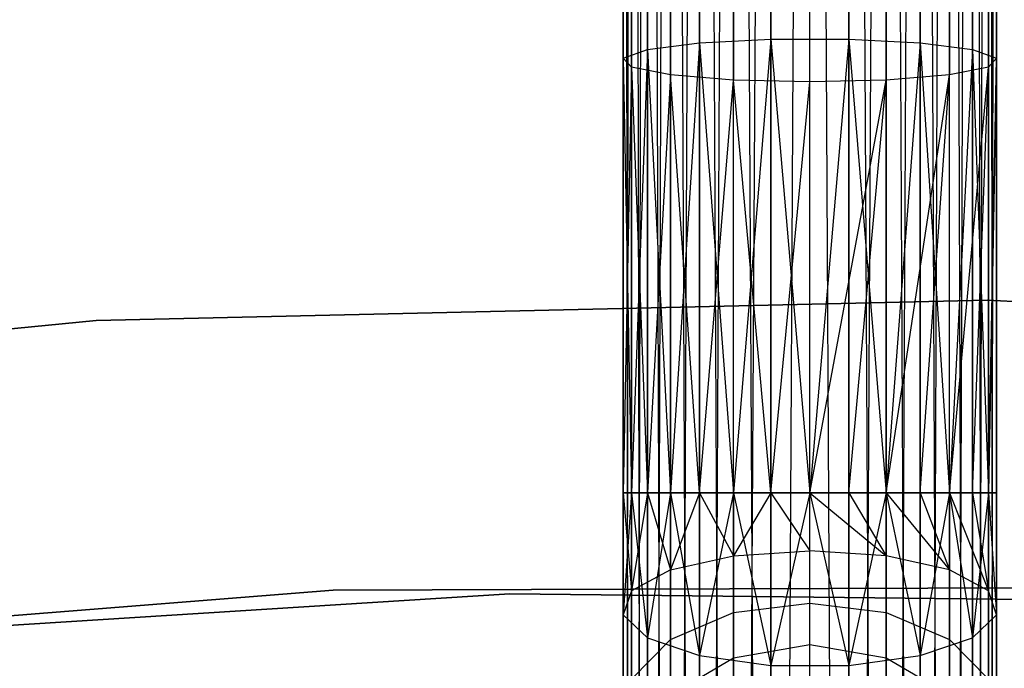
# Model space of a CAD drawing. Extents: x -102 to 102, y -101 to 102.
# Tile 254 of 256: x -4.21 to 1.04, y 61.53 to 64.98. Entities that reach past the tile are written whole.
import ezdxf

# ---------------------------------------------------------------- set-up
doc = ezdxf.new("R2010")
doc.units = 0
doc.header["$LTSCALE"] = 25.4
doc.layers.get('0').update_dxf_attribs({"linetype": 'CONTINUOUS'})

# ---------------------------------------------------------------- blocks, each defined once
blk = doc.blocks.new('NL2500011659_STL')
at = {"color": 0}
for p, q in [((-0.9945, 43.2608, -7.3955), (-0.9945, 80.6418, -7.3955)), ((-0.9945, 43.2608, -7.6045), (-0.9945, 80.6418, -7.3955)), ((-0.9945, 80.6418, -7.3955), (-0.9511, 43.2608, -7.191)), ((-0.9511, 80.6418, -7.809), (-0.9945, 43.2608, -7.6045)), ((-0.9945, 43.2608, -7.6045), (-0.9945, 80.6418, -7.3955)), ((-0.9945, 43.2608, -7.3955), (-0.9945, 80.6418, -7.3955)), ((-0.9945, 80.6418, -7.3955), (-0.9511, 43.2608, -7.191)), ((-0.9511, 80.6418, -7.809), (-0.9945, 43.2608, -7.6045)), ((-0.9511, 43.2608, -7.191), (-0.866, 80.6418, -7)), ((-0.9511, 43.2608, -7.191), (-0.866, 80.6418, -7)), ((-0.866, 43.2608, -8), (-0.9511, 80.6418, -7.809)), ((-0.866, 43.2608, -8), (-0.9511, 80.6418, -7.809)), ((-0.9511, 43.2608, -7.809), (-0.9511, 80.6418, -7.809)), ((-0.9511, 43.2608, -7.809), (-0.9511, 80.6418, -7.809)), ((-0.866, 80.6418, -7), (-0.7431, 43.2608, -6.8309)), ((-0.866, 43.2608, -7), (-0.866, 80.6418, -7)), ((-0.866, 43.2608, -7), (-0.866, 80.6418, -7)), ((-0.866, 80.6418, -7), (-0.7431, 43.2608, -6.8309)), ((-0.7431, 80.6418, -8.1691), (-0.866, 43.2608, -8)), ((-0.7431, 80.6418, -8.1691), (-0.866, 43.2608, -8)), ((-0.7431, 43.2608, -6.8309), (-0.5878, 80.6418, -6.691)), ((-0.7431, 43.2608, -6.8309), (-0.5878, 80.6418, -6.691)), ((-0.5878, 43.2608, -8.309), (-0.7431, 80.6418, -8.1691)), ((-0.5878, 43.2608, -8.309), (-0.7431, 80.6418, -8.1691)), ((-0.7431, 43.2608, -8.1691), (-0.7431, 80.6418, -8.1691)), ((-0.7431, 43.2608, -8.1691), (-0.7431, 80.6418, -8.1691)), ((-0.5878, 80.6418, -6.691), (-0.4067, 43.2608, -6.5865)), ((-0.5878, 43.2608, -6.691), (-0.5878, 80.6418, -6.691)), ((-0.5878, 43.2608, -6.691), (-0.5878, 80.6418, -6.691)), ((-0.5878, 80.6418, -6.691), (-0.4067, 43.2608, -6.5865)), ((-0.4067, 80.6418, -8.4135), (-0.5878, 43.2608, -8.309)), ((-0.4067, 80.6418, -8.4135), (-0.5878, 43.2608, -8.309)), ((-0.4067, 43.2608, -6.5865), (-0.2079, 80.6418, -6.5218)), ((-0.4067, 43.2608, -6.5865), (-0.2079, 80.6418, -6.5218)), ((-0.2079, 43.2608, -8.4782), (-0.4067, 80.6418, -8.4135)), ((-0.2079, 43.2608, -8.4782), (-0.4067, 80.6418, -8.4135)), ((-0.4067, 43.2608, -8.4135), (-0.4067, 80.6418, -8.4135)), ((-0.4067, 43.2608, -8.4135), (-0.4067, 80.6418, -8.4135)), ((-0.2079, 43.2608, -6.5218), (-0.2079, 80.6418, -6.5218)), ((-0.2079, 43.2608, -6.5218), (-0.2079, 80.6418, -6.5218)), ((-0.2079, 43.2608, -8.4782), (0, 80.6418, -8.5)), ((-0.2079, 43.2608, -8.4782), (0, 80.6418, -8.5)), ((0.2079, 43.2608, -8.4782), (0, 80.6418, -8.5)), ((0, 43.2608, -6.5), (0, 80.6418, -6.5)), ((0, 43.2608, -6.5), (0, 80.6418, -6.5)), ((0, 43.2608, -8.5), (0, 80.6418, -8.5)), ((0.2079, 43.2608, -8.4782), (0, 80.6418, -8.5)), ((0, 43.2608, -8.5), (0, 80.6418, -8.5)), ((0.4067, 80.6418, -8.4135), (0.2079, 43.2608, -8.4782)), ((0.4067, 80.6418, -8.4135), (0.2079, 43.2608, -8.4782)), ((0.2079, 80.6418, -6.5218), (0.4067, 43.2608, -6.5865)), ((0.2079, 43.2608, -6.5218), (0.2079, 80.6418, -6.5218)), ((0.2079, 43.2608, -6.5218), (0.2079, 80.6418, -6.5218)), ((0.2079, 80.6418, -6.5218), (0.4067, 43.2608, -6.5865)), ((0.5878, 43.2608, -8.309), (0.4067, 80.6418, -8.4135)), ((0.5878, 43.2608, -8.309), (0.4067, 80.6418, -8.4135)), ((0.4067, 43.2608, -8.4135), (0.4067, 80.6418, -8.4135)), ((0.4067, 43.2608, -8.4135), (0.4067, 80.6418, -8.4135)), ((0.4067, 43.2608, -6.5865), (0.5878, 80.6418, -6.691)), ((0.4067, 43.2608, -6.5865), (0.5878, 80.6418, -6.691)), ((0.7431, 80.6418, -8.1691), (0.5878, 43.2608, -8.309)), ((0.7431, 80.6418, -8.1691), (0.5878, 43.2608, -8.309)), ((0.5878, 80.6418, -6.691), (0.7431, 43.2608, -6.8309)), ((0.5878, 43.2608, -6.691), (0.5878, 80.6418, -6.691)), ((0.5878, 43.2608, -6.691), (0.5878, 80.6418, -6.691)), ((0.5878, 80.6418, -6.691), (0.7431, 43.2608, -6.8309)), ((0.866, 43.2608, -8), (0.7431, 80.6418, -8.1691)), ((0.866, 43.2608, -8), (0.7431, 80.6418, -8.1691)), ((0.7431, 43.2608, -8.1691), (0.7431, 80.6418, -8.1691)), ((0.7431, 43.2608, -8.1691), (0.7431, 80.6418, -8.1691)), ((0.7431, 43.2608, -6.8309), (0.866, 80.6418, -7)), ((0.7431, 43.2608, -6.8309), (0.866, 80.6418, -7)), ((0.9511, 80.6418, -7.809), (0.866, 43.2608, -8)), ((0.9511, 80.6418, -7.809), (0.866, 43.2608, -8)), ((0.866, 80.6418, -7), (0.9511, 43.2608, -7.191)), ((0.866, 43.2608, -7), (0.866, 80.6418, -7)), ((0.866, 43.2608, -7), (0.866, 80.6418, -7)), ((0.866, 80.6418, -7), (0.9511, 43.2608, -7.191)), ((0.9945, 43.2608, -7.6045), (0.9511, 80.6418, -7.809)), ((0.9945, 43.2608, -7.6045), (0.9511, 80.6418, -7.809)), ((0.9511, 43.2608, -7.809), (0.9511, 80.6418, -7.809)), ((0.9511, 43.2608, -7.809), (0.9511, 80.6418, -7.809)), ((0.9511, 43.2608, -7.191), (0.9945, 80.6418, -7.3955)), ((0.9511, 43.2608, -7.191), (0.9945, 80.6418, -7.3955)), ((0.9945, 80.6418, -7.3955), (0.9945, 43.2608, -7.6045)), ((0.9945, 43.2608, -7.3955), (0.9945, 80.6418, -7.3955)), ((0.9945, 80.6418, -7.3955), (0.9945, 43.2608, -7.6045)), ((0.9945, 43.2608, -7.3955), (0.9945, 80.6418, -7.3955)), ((-0.2079, 67.2622, -307.9213), (-0.2079, 64.8776, -308.3385)), ((-0.2079, 67.2622, -307.9213), (-0.2079, 64.8776, -308.3385)), ((0.2079, 67.2622, -307.9213), (0.2079, 64.8776, -308.3385)), ((0.2079, 67.2622, -307.9213), (0.2079, 64.8776, -308.3385)), ((-0.5878, 67.2234, -307.7567), (-0.5878, 64.8581, -308.1705)), ((-0.5878, 67.2234, -307.7567), (-0.5878, 64.8581, -308.1705)), ((0.5878, 67.2234, -307.7567), (0.5878, 64.8581, -308.1705)), ((0.5878, 67.2234, -307.7567), (0.5878, 64.8581, -308.1705)), ((-0.866, 67.1527, -307.4558), (-0.866, 64.8225, -307.8635)), ((-0.866, 67.1527, -307.4558), (-0.866, 64.8225, -307.8635)), ((0.866, 67.1527, -307.4558), (0.866, 64.8225, -307.8635)), ((0.866, 67.1527, -307.4558), (0.866, 64.8225, -307.8635)), ((-0.9945, 67.0622, -307.0709), (-0.9945, 64.7769, -307.4707)), ((-0.9945, 67.0622, -307.0709), (-0.9945, 64.7769, -307.4707)), ((0.9945, 67.0622, -307.0709), (0.9945, 64.7769, -307.4707)), ((0.9945, 67.0622, -307.0709), (0.9945, 64.7769, -307.4707)), ((-0.9511, 66.9676, -306.6683), (-0.9511, 64.7293, -307.0599)), ((-0.9511, 66.9676, -306.6683), (-0.9511, 64.7293, -307.0599)), ((0.9511, 66.9676, -306.6683), (0.9511, 64.7293, -307.0599)), ((0.9511, 66.9676, -306.6683), (0.9511, 64.7293, -307.0599)), ((-0.7431, 66.8851, -306.3177), (-0.7431, 64.6878, -306.7021)), ((-0.7431, 66.8851, -306.3177), (-0.7431, 64.6878, -306.7021)), ((0.7431, 66.8851, -306.3177), (0.7431, 64.6878, -306.7021)), ((0.7431, 66.8851, -306.3177), (0.7431, 64.6878, -306.7021)), ((-0.4067, 66.8292, -306.0798), (-0.4067, 64.6596, -306.4594)), ((-0.4067, 66.8292, -306.0798), (-0.4067, 64.6596, -306.4594)), ((0, 64.6497, -306.3735), (0, 66.8094, -305.9957)), ((0, 64.6497, -306.3735), (0, 66.8094, -305.9957)), ((0.4067, 66.8292, -306.0798), (0.4067, 64.6596, -306.4594)), ((0.4067, 66.8292, -306.0798), (0.4067, 64.6596, -306.4594)), ((-0.866, 64.8225, -307.8635), (-0.5878, 64.8581, -308.1705)), ((-0.866, 64.8225, -307.8635), (-0.5878, 64.8581, -308.1705)), ((-0.5878, 64.8581, -308.1705), (-0.7431, 62.4608, -308.1691)), ((-0.5878, 64.8581, -308.1705), (-0.7431, 62.4608, -308.1691)), ((-0.5878, 64.8581, -308.1705), (-0.2079, 64.8776, -308.3385)), ((-0.5878, 64.8581, -308.1705), (-0.2079, 64.8776, -308.3385)), ((-0.5878, 64.8581, -308.1705), (-0.5878, 62.4608, -308.309)), ((-0.5878, 64.8581, -308.1705), (-0.5878, 62.4608, -308.309)), ((-0.5878, 64.8581, -308.1705), (-0.4067, 62.4608, -308.4135)), ((-0.5878, 64.8581, -308.1705), (-0.4067, 62.4608, -308.4135)), ((-0.2079, 64.8776, -308.3385), (-0.4067, 62.4608, -308.4135)), ((-0.2079, 64.8776, -308.3385), (-0.4067, 62.4608, -308.4135)), ((-0.2079, 64.8776, -308.3385), (-0.2079, 62.4608, -308.4781)), ((-0.2079, 64.8776, -308.3385), (-0.2079, 62.4608, -308.4781)), ((-0.2079, 64.8776, -308.3385), (0, 62.4608, -308.5)), ((-0.2079, 64.8776, -308.3385), (0, 62.4608, -308.5)), ((-0.2079, 64.8776, -308.3385), (0.2079, 64.8776, -308.3385)), ((-0.2079, 64.8776, -308.3385), (0.2079, 64.8776, -308.3385)), ((0.2079, 64.8776, -308.3385), (0, 62.4608, -308.5)), ((0.2079, 64.8776, -308.3385), (0, 62.4608, -308.5)), ((0.2079, 64.8776, -308.3385), (0.2079, 62.4608, -308.4781)), ((0.2079, 64.8776, -308.3385), (0.2079, 62.4608, -308.4781)), ((0.2079, 64.8776, -308.3385), (0.4067, 62.4608, -308.4135)), ((0.2079, 64.8776, -308.3385), (0.4067, 62.4608, -308.4135)), ((0.2079, 64.8776, -308.3385), (0.5878, 64.8581, -308.1705)), ((0.2079, 64.8776, -308.3385), (0.5878, 64.8581, -308.1705)), ((0.5878, 64.8581, -308.1705), (0.4067, 62.4608, -308.4135)), ((0.5878, 64.8581, -308.1705), (0.4067, 62.4608, -308.4135)), ((0.5878, 64.8581, -308.1705), (0.5878, 62.4608, -308.309)), ((0.5878, 64.8581, -308.1705), (0.5878, 62.4608, -308.309)), ((0.5878, 64.8581, -308.1705), (0.7431, 62.4608, -308.1691)), ((0.5878, 64.8581, -308.1705), (0.7431, 62.4608, -308.1691)), ((0.5878, 64.8581, -308.1705), (0.866, 64.8225, -307.8635)), ((0.5878, 64.8581, -308.1705), (0.866, 64.8225, -307.8635)), ((-0.9945, 64.7769, -307.4707), (-0.866, 64.8225, -307.8635)), ((-0.9945, 64.7769, -307.4707), (-0.866, 64.8225, -307.8635)), ((-0.866, 64.8225, -307.8635), (-0.9511, 62.4608, -307.809)), ((-0.866, 64.8225, -307.8635), (-0.9511, 62.4608, -307.809)), ((-0.866, 64.8225, -307.8635), (-0.866, 62.4608, -308)), ((-0.866, 64.8225, -307.8635), (-0.866, 62.4608, -308)), ((-0.866, 64.8225, -307.8635), (-0.7431, 62.4608, -308.1691)), ((-0.866, 64.8225, -307.8635), (-0.7431, 62.4608, -308.1691)), ((0.866, 64.8225, -307.8635), (0.7431, 62.4608, -308.1691)), ((0.866, 64.8225, -307.8635), (0.7431, 62.4608, -308.1691)), ((0.866, 64.8225, -307.8635), (0.866, 62.4608, -308)), ((0.866, 64.8225, -307.8635), (0.866, 62.4608, -308)), ((0.866, 64.8225, -307.8635), (0.9511, 62.4608, -307.809)), ((0.866, 64.8225, -307.8635), (0.9511, 62.4608, -307.809)), ((0.866, 64.8225, -307.8635), (0.9945, 64.7769, -307.4707)), ((0.866, 64.8225, -307.8635), (0.9945, 64.7769, -307.4707)), ((-0.9511, 64.7293, -307.0599), (-0.9945, 64.7769, -307.4707)), ((-0.9945, 64.7769, -307.4707), (-0.9945, 62.4608, -307.3955)), ((-0.9945, 64.7769, -307.4707), (-0.9945, 62.4608, -307.6045)), ((-0.9945, 64.7769, -307.4707), (-0.9945, 62.4608, -307.3955)), ((-0.9945, 64.7769, -307.4707), (-0.9945, 62.4608, -307.6045)), ((-0.9945, 64.7769, -307.4707), (-0.9511, 62.4608, -307.809)), ((-0.9945, 64.7769, -307.4707), (-0.9511, 62.4608, -307.809)), ((-0.9511, 64.7293, -307.0599), (-0.9945, 64.7769, -307.4707)), ((0.9945, 64.7769, -307.4707), (0.9511, 62.4608, -307.809)), ((0.9945, 64.7769, -307.4707), (0.9511, 62.4608, -307.809)), ((0.9511, 62.4608, -307.191), (0.9945, 64.7769, -307.4707)), ((0.9945, 64.7769, -307.4707), (0.9511, 64.7293, -307.0599)), ((0.9511, 62.4608, -307.191), (0.9945, 64.7769, -307.4707)), ((0.9945, 64.7769, -307.4707), (0.9511, 64.7293, -307.0599)), ((0.9945, 64.7769, -307.4707), (0.9945, 62.4608, -307.6045)), ((0.9945, 62.4608, -307.3955), (0.9945, 64.7769, -307.4707)), ((0.9945, 62.4608, -307.3955), (0.9945, 64.7769, -307.4707)), ((0.9945, 64.7769, -307.4707), (0.9945, 62.4608, -307.6045)), ((-0.9511, 64.7293, -307.0599), (-0.9945, 62.4608, -307.3955)), ((-0.9511, 64.7293, -307.0599), (-0.9945, 62.4608, -307.3955)), ((-0.7431, 64.6878, -306.7021), (-0.9511, 64.7293, -307.0599)), ((-0.9511, 64.7293, -307.0599), (-0.866, 62.4608, -307)), ((-0.9511, 64.7293, -307.0599), (-0.866, 62.4608, -307)), ((-0.9511, 64.7293, -307.0599), (-0.9511, 62.4608, -307.191)), ((-0.9511, 64.7293, -307.0599), (-0.9511, 62.4608, -307.191)), ((-0.7431, 64.6878, -306.7021), (-0.9511, 64.7293, -307.0599)), ((-0.7431, 64.6878, -306.7021), (-0.866, 62.4608, -307)), ((-0.7431, 64.6878, -306.7021), (-0.866, 62.4608, -307)), ((-0.7431, 64.6878, -306.7021), (-0.7431, 62.4608, -306.8309)), ((-0.5878, 62.4608, -306.691), (-0.7431, 64.6878, -306.7021)), ((-0.5878, 62.4608, -306.691), (-0.7431, 64.6878, -306.7021)), ((-0.4067, 64.6596, -306.4594), (-0.7431, 64.6878, -306.7021)), ((-0.7431, 64.6878, -306.7021), (-0.7431, 62.4608, -306.8309)), ((-0.4067, 64.6596, -306.4594), (-0.7431, 64.6878, -306.7021)), ((0.7431, 64.6878, -306.7021), (0.4067, 64.6596, -306.4594)), ((0.4067, 62.4608, -306.5865), (0.7431, 64.6878, -306.7021)), ((0.4067, 62.4608, -306.5865), (0.7431, 64.6878, -306.7021)), ((0.7431, 64.6878, -306.7021), (0.4067, 64.6596, -306.4594)), ((0.5878, 62.4608, -306.691), (0.7431, 64.6878, -306.7021)), ((0.5878, 62.4608, -306.691), (0.7431, 64.6878, -306.7021)), ((0.7431, 62.4608, -306.8309), (0.9511, 64.7293, -307.0599)), ((0.9511, 64.7293, -307.0599), (0.7431, 64.6878, -306.7021)), ((0.7431, 62.4608, -306.8309), (0.9511, 64.7293, -307.0599)), ((0.9511, 64.7293, -307.0599), (0.7431, 64.6878, -306.7021)), ((0.7431, 62.4608, -306.8309), (0.7431, 64.6878, -306.7021)), ((0.7431, 62.4608, -306.8309), (0.7431, 64.6878, -306.7021)), ((0.866, 62.4608, -307), (0.9511, 64.7293, -307.0599)), ((0.866, 62.4608, -307), (0.9511, 64.7293, -307.0599)), ((0.9511, 64.7293, -307.0599), (0.9511, 62.4608, -307.191)), ((0.9511, 64.7293, -307.0599), (0.9511, 62.4608, -307.191)), ((-0.5878, 62.4608, -306.691), (-0.4067, 64.6596, -306.4594)), ((-0.5878, 62.4608, -306.691), (-0.4067, 64.6596, -306.4594)), ((-0.4067, 62.4608, -306.5865), (-0.4067, 64.6596, -306.4594)), ((-0.4067, 62.4608, -306.5865), (-0.4067, 64.6596, -306.4594)), ((-0.2079, 62.4608, -306.5219), (-0.4067, 64.6596, -306.4594)), ((-0.2079, 62.4608, -306.5219), (-0.4067, 64.6596, -306.4594)), ((0, 64.6497, -306.3735), (-0.4067, 64.6596, -306.4594)), ((0, 64.6497, -306.3735), (-0.4067, 64.6596, -306.4594)), ((-0.2079, 62.4608, -306.5219), (0, 64.6497, -306.3735)), ((-0.2079, 62.4608, -306.5219), (0, 64.6497, -306.3735)), ((0, 62.4608, -306.5), (0.4067, 64.6596, -306.4594)), ((0.4067, 64.6596, -306.4594), (0, 64.6497, -306.3735)), ((0, 62.4608, -306.5), (0.4067, 64.6596, -306.4594)), ((0.4067, 64.6596, -306.4594), (0, 64.6497, -306.3735)), ((0, 62.4608, -306.5), (0, 64.6497, -306.3735)), ((0, 62.4608, -306.5), (0, 64.6497, -306.3735)), ((0.2079, 62.4608, -306.5219), (0.4067, 64.6596, -306.4594)), ((0.2079, 62.4608, -306.5219), (0.4067, 64.6596, -306.4594)), ((0.4067, 64.6596, -306.4594), (0.4067, 62.4608, -306.5865)), ((0.4067, 64.6596, -306.4594), (0.4067, 62.4608, -306.5865)), ((0.945, 63.4871, -308.5), (-3.8025, 63.379, -308.5)), ((-3.8025, 63.379, -318), (0.945, 63.4871, -318)), ((0.945, 63.4871, -308.5), (-3.8025, 63.379, -308.5)), ((-3.8025, 63.379, -318), (0.945, 63.4871, -318)), ((5.6872, 63.2401, -308.5), (0.945, 63.4871, -308.5)), ((0.945, 63.4871, -318), (5.6872, 63.2401, -318)), ((0.945, 63.4871, -308.5), (0.945, 63.4871, -318)), ((5.6872, 63.2401, -308.5), (0.945, 63.4871, -308.5)), ((0.945, 63.4871, -318), (5.6872, 63.2401, -318)), ((0.945, 63.4871, -308.5), (0.945, 63.4871, -318)), ((-3.8025, 63.379, -308.5), (-8.5286, 62.9165, -308.5)), ((-8.5286, 62.9165, -318), (-3.8025, 63.379, -318)), ((-3.8025, 63.379, -308.5), (-8.5286, 62.9165, -308.5)), ((-8.5286, 62.9165, -318), (-3.8025, 63.379, -318)), ((-3.8025, 63.379, -308.5), (-3.8025, 63.379, -318)), ((-3.8025, 63.379, -308.5), (-3.8025, 63.379, -318)), ((-0.9945, 62.4608, -307.3955), (-0.9511, 62.4608, -307.191)), ((-0.9945, 62.4608, -307.6045), (-0.9945, 61.8105, -307.4985)), ((-0.9945, 62.4608, -307.3955), (-0.9945, 61.8105, -307.4985)), ((-0.9511, 62.4608, -307.809), (-0.9945, 62.4608, -307.6045)), ((-0.9511, 62.4608, -307.191), (-0.9945, 61.8105, -307.4985)), ((-0.9945, 62.4608, -307.3955), (-0.9511, 62.4608, -307.191)), ((-0.9945, 62.4608, -307.3955), (-0.9945, 61.8105, -307.4985)), ((-0.9511, 62.4608, -307.191), (-0.9945, 61.8105, -307.4985)), ((-0.9945, 62.4608, -307.6045), (-0.9945, 61.8105, -307.4985)), ((-0.9945, 62.4608, -307.6045), (-0.9511, 61.9383, -307.8918)), ((-0.9511, 62.4608, -307.809), (-0.9945, 62.4608, -307.6045)), ((-0.9945, 62.4608, -307.6045), (-0.9511, 61.9383, -307.8918)), ((-0.9511, 62.4608, -307.191), (-0.866, 62.4608, -307)), ((-0.866, 62.4608, -308), (-0.9511, 62.4608, -307.809)), ((-0.9511, 62.4608, -307.191), (-0.866, 62.4608, -307)), ((-0.9511, 62.4608, -307.191), (-0.866, 61.6883, -307.1223)), ((-0.9511, 62.4608, -307.191), (-0.866, 61.6883, -307.1223)), ((-0.9511, 62.4608, -307.809), (-0.9511, 61.9383, -307.8918)), ((-0.9511, 62.4608, -307.809), (-0.9511, 61.9383, -307.8918)), ((-0.866, 62.4608, -308), (-0.9511, 62.4608, -307.809)), ((-0.866, 62.4608, -308), (-0.9511, 61.9383, -307.8918)), ((-0.866, 62.4608, -308), (-0.9511, 61.9383, -307.8918)), ((-0.866, 62.4608, -307), (-0.7431, 62.4608, -306.8309)), ((-0.7431, 62.4608, -308.1691), (-0.866, 62.4608, -308)), ((-0.7431, 62.4608, -306.8309), (-0.866, 61.6883, -307.1223)), ((-0.866, 62.4608, -307), (-0.7431, 62.4608, -306.8309)), ((-0.866, 62.4608, -307), (-0.866, 61.6883, -307.1223)), ((-0.7431, 62.4608, -306.8309), (-0.866, 61.6883, -307.1223)), ((-0.866, 62.4608, -307), (-0.866, 61.6883, -307.1223)), ((-0.866, 62.4608, -308), (-0.7431, 62.0495, -308.2343)), ((-0.7431, 62.4608, -308.1691), (-0.866, 62.4608, -308)), ((-0.866, 62.4608, -308), (-0.7431, 62.0495, -308.2343)), ((-0.7431, 62.4608, -306.8309), (-0.5878, 62.4608, -306.691)), ((-0.5878, 62.4608, -308.309), (-0.7431, 62.4608, -308.1691)), ((-0.7431, 62.4608, -306.8309), (-0.5878, 62.4608, -306.691)), ((-0.7431, 62.4608, -306.8309), (-0.5878, 61.5928, -306.8285)), ((-0.7431, 62.4608, -306.8309), (-0.5878, 61.5928, -306.8285)), ((-0.7431, 62.4608, -308.1691), (-0.7431, 62.0495, -308.2343)), ((-0.7431, 62.4608, -308.1691), (-0.7431, 62.0495, -308.2343)), ((-0.5878, 62.4608, -308.309), (-0.7431, 62.4608, -308.1691)), ((-0.5878, 62.4608, -308.309), (-0.7431, 62.0495, -308.2343)), ((-0.5878, 62.4608, -308.309), (-0.7431, 62.0495, -308.2343)), ((-0.4067, 62.4608, -308.4135), (-0.5878, 62.4608, -308.309)), ((-0.5878, 62.4608, -306.691), (-0.4067, 62.4608, -306.5865)), ((-0.4067, 62.4608, -306.5865), (-0.5878, 61.5928, -306.8285)), ((-0.5878, 62.4608, -306.691), (-0.4067, 62.4608, -306.5865)), ((-0.5878, 62.4608, -306.691), (-0.5878, 61.5928, -306.8285)), ((-0.4067, 62.4608, -306.5865), (-0.5878, 61.5928, -306.8285)), ((-0.5878, 62.4608, -306.691), (-0.5878, 61.5928, -306.8285)), ((-0.5878, 62.4608, -308.309), (-0.4067, 62.1251, -308.4667)), ((-0.5878, 62.4608, -308.309), (-0.4067, 62.1251, -308.4667)), ((-0.4067, 62.4608, -308.4135), (-0.5878, 62.4608, -308.309)), ((-0.2079, 62.4608, -308.4781), (-0.4067, 62.4608, -308.4135)), ((-0.4067, 62.4608, -306.5865), (-0.2079, 62.4608, -306.5219)), ((-0.4067, 62.4608, -306.5865), (-0.2079, 62.4608, -306.5219)), ((-0.4067, 62.4608, -306.5865), (-0.2079, 61.5405, -306.6676)), ((-0.4067, 62.4608, -306.5865), (-0.2079, 61.5405, -306.6676)), ((-0.4067, 62.4608, -308.4135), (-0.4067, 62.1251, -308.4667)), ((-0.4067, 62.4608, -308.4135), (-0.4067, 62.1251, -308.4667)), ((-0.2079, 62.4608, -308.4781), (-0.4067, 62.4608, -308.4135)), ((-0.2079, 62.4608, -308.4781), (-0.4067, 62.1251, -308.4667)), ((-0.2079, 62.4608, -308.4781), (-0.4067, 62.1251, -308.4667)), ((0, 62.4608, -308.5), (-0.2079, 62.4608, -308.4781)), ((-0.2079, 62.4608, -306.5219), (0, 62.4608, -306.5)), ((0, 62.4608, -306.5), (-0.2079, 61.5405, -306.6676)), ((-0.2079, 62.4608, -306.5219), (0, 62.4608, -306.5)), ((-0.2079, 62.4608, -306.5219), (-0.2079, 61.5405, -306.6676)), ((0, 62.4608, -306.5), (-0.2079, 61.5405, -306.6676)), ((-0.2079, 62.4608, -306.5219), (-0.2079, 61.5405, -306.6676)), ((-0.2079, 62.4608, -308.4781), (0, 62.1518, -308.549)), ((-0.2079, 62.4608, -308.4781), (0, 62.1518, -308.549)), ((0, 62.4608, -308.5), (-0.2079, 62.4608, -308.4781)), ((0.2079, 62.4608, -308.4781), (0, 62.4608, -308.5)), ((0, 62.4608, -306.5), (0.2079, 62.4608, -306.5219)), ((0, 62.1518, -308.549), (0, 62.4608, -308.5)), ((0, 62.4608, -308.5), (0.4067, 62.1251, -308.4667)), ((0.2079, 62.4608, -308.4781), (0, 62.4608, -308.5)), ((0, 62.4608, -308.5), (0.4067, 62.1251, -308.4667)), ((0, 62.4608, -306.5), (0.2079, 62.4608, -306.5219)), ((0, 62.4608, -306.5), (0.2079, 61.5405, -306.6676)), ((0, 62.4608, -306.5), (0.2079, 61.5405, -306.6676)), ((0, 62.1518, -308.549), (0, 62.4608, -308.5)), ((0.4067, 62.4608, -308.4135), (0.2079, 62.4608, -308.4781)), ((0.2079, 62.4608, -306.5219), (0.4067, 62.4608, -306.5865)), ((0.2079, 62.4608, -308.4781), (0.4067, 62.1251, -308.4667)), ((0.2079, 62.4608, -308.4781), (0.4067, 62.1251, -308.4667)), ((0.4067, 62.4608, -308.4135), (0.2079, 62.4608, -308.4781)), ((0.4067, 62.4608, -306.5865), (0.2079, 61.5405, -306.6676)), ((0.2079, 62.4608, -306.5219), (0.4067, 62.4608, -306.5865)), ((0.2079, 62.4608, -306.5219), (0.2079, 61.5405, -306.6676)), ((0.4067, 62.4608, -306.5865), (0.2079, 61.5405, -306.6676)), ((0.2079, 62.4608, -306.5219), (0.2079, 61.5405, -306.6676)), ((0.5878, 62.4608, -308.309), (0.4067, 62.4608, -308.4135)), ((0.4067, 62.4608, -306.5865), (0.5878, 62.4608, -306.691)), ((0.4067, 62.4608, -308.4135), (0.4067, 62.1251, -308.4667)), ((0.4067, 62.4608, -308.4135), (0.4067, 62.1251, -308.4667)), ((0.4067, 62.4608, -308.4135), (0.7431, 62.0495, -308.2343)), ((0.5878, 62.4608, -308.309), (0.4067, 62.4608, -308.4135)), ((0.4067, 62.4608, -308.4135), (0.7431, 62.0495, -308.2343)), ((0.4067, 62.4608, -306.5865), (0.5878, 62.4608, -306.691)), ((0.4067, 62.4608, -306.5865), (0.5878, 61.5928, -306.8285)), ((0.4067, 62.4608, -306.5865), (0.5878, 61.5928, -306.8285)), ((0.7431, 62.4608, -308.1691), (0.5878, 62.4608, -308.309)), ((0.5878, 62.4608, -306.691), (0.7431, 62.4608, -306.8309)), ((0.5878, 62.4608, -308.309), (0.7431, 62.0495, -308.2343)), ((0.5878, 62.4608, -308.309), (0.7431, 62.0495, -308.2343)), ((0.7431, 62.4608, -308.1691), (0.5878, 62.4608, -308.309)), ((0.7431, 62.4608, -306.8309), (0.5878, 61.5928, -306.8285)), ((0.5878, 62.4608, -306.691), (0.7431, 62.4608, -306.8309)), ((0.5878, 62.4608, -306.691), (0.5878, 61.5928, -306.8285)), ((0.7431, 62.4608, -306.8309), (0.5878, 61.5928, -306.8285)), ((0.5878, 62.4608, -306.691), (0.5878, 61.5928, -306.8285)), ((0.866, 62.4608, -308), (0.7431, 62.4608, -308.1691)), ((0.7431, 62.4608, -306.8309), (0.866, 62.4608, -307)), ((0.7431, 62.4608, -308.1691), (0.7431, 62.0495, -308.2343)), ((0.7431, 62.4608, -308.1691), (0.7431, 62.0495, -308.2343)), ((0.7431, 62.4608, -308.1691), (0.9511, 61.9383, -307.8918)), ((0.866, 62.4608, -308), (0.7431, 62.4608, -308.1691)), ((0.7431, 62.4608, -308.1691), (0.9511, 61.9383, -307.8918)), ((0.7431, 62.4608, -306.8309), (0.866, 62.4608, -307)), ((0.7431, 62.4608, -306.8309), (0.866, 61.6883, -307.1223)), ((0.7431, 62.4608, -306.8309), (0.866, 61.6883, -307.1223)), ((0.9511, 62.4608, -307.809), (0.866, 62.4608, -308)), ((0.866, 62.4608, -307), (0.9511, 62.4608, -307.191)), ((0.866, 62.4608, -308), (0.9511, 61.9383, -307.8918)), ((0.866, 62.4608, -308), (0.9511, 61.9383, -307.8918)), ((0.9511, 62.4608, -307.809), (0.866, 62.4608, -308)), ((0.9511, 62.4608, -307.191), (0.866, 61.6883, -307.1223)), ((0.866, 62.4608, -307), (0.9511, 62.4608, -307.191)), ((0.866, 62.4608, -307), (0.866, 61.6883, -307.1223)), ((0.9511, 62.4608, -307.191), (0.866, 61.6883, -307.1223)), ((0.866, 62.4608, -307), (0.866, 61.6883, -307.1223)), ((0.9945, 62.4608, -307.6045), (0.9511, 62.4608, -307.809)), ((0.9511, 62.4608, -307.191), (0.9945, 62.4608, -307.3955)), ((0.9511, 62.4608, -307.809), (0.9511, 61.9383, -307.8918)), ((0.9511, 62.4608, -307.809), (0.9511, 61.9383, -307.8918)), ((0.9511, 62.4608, -307.809), (0.9945, 61.8105, -307.4985)), ((0.9511, 62.4608, -307.809), (0.9945, 61.8105, -307.4985)), ((0.9945, 62.4608, -307.6045), (0.9511, 62.4608, -307.809)), ((0.9511, 62.4608, -307.191), (0.9945, 62.4608, -307.3955)), ((0.9511, 62.4608, -307.191), (0.9945, 61.8105, -307.4985)), ((0.9511, 62.4608, -307.191), (0.9945, 61.8105, -307.4985)), ((0.9945, 62.4608, -307.3955), (0.9945, 61.8105, -307.4985)), ((0.9945, 62.4608, -307.6045), (0.9945, 61.8105, -307.4985)), ((0.9945, 62.4608, -307.6045), (0.9945, 61.8105, -307.4985)), ((0.9945, 62.4608, -307.3955), (0.9945, 61.8105, -307.4985)), ((-0.7431, 62.0495, -308.2343), (-0.4067, 62.1251, -308.4667)), ((-0.7431, 62.0495, -308.2343), (-0.4067, 62.1251, -308.4667)), ((-0.4067, 62.1251, -308.4667), (0, 62.1518, -308.549)), ((-0.4067, 62.1251, -308.4667), (0, 62.1518, -308.549)), ((-0.4067, 62.1251, -308.4667), (-0.4067, 61.8222, -308.621)), ((-0.4067, 62.1251, -308.4667), (-0.4067, 61.8222, -308.621)), ((0.4067, 62.1251, -308.4667), (0, 62.1518, -308.549)), ((0, 61.873, -308.691), (0, 62.1518, -308.549)), ((0.4067, 62.1251, -308.4667), (0, 62.1518, -308.549)), ((0, 61.873, -308.691), (0, 62.1518, -308.549)), ((0.7431, 62.0495, -308.2343), (0.4067, 62.1251, -308.4667)), ((0.4067, 62.1251, -308.4667), (0.4067, 61.8222, -308.621)), ((0.4067, 62.1251, -308.4667), (0.4067, 61.8222, -308.621)), ((0.7431, 62.0495, -308.2343), (0.4067, 62.1251, -308.4667)), ((-0.7431, 62.0495, -308.2343), (-0.9511, 61.9383, -307.8918)), ((-0.7431, 62.0495, -308.2343), (-0.9511, 61.9383, -307.8918)), ((-0.7431, 62.0495, -308.2343), (-0.7431, 61.6785, -308.4233)), ((-0.7431, 62.0495, -308.2343), (-0.7431, 61.6785, -308.4233)), ((0.9511, 61.9383, -307.8918), (0.7431, 62.0495, -308.2343)), ((0.7431, 62.0495, -308.2343), (0.7431, 61.6785, -308.4233)), ((0.7431, 62.0495, -308.2343), (0.7431, 61.6785, -308.4233)), ((0.9511, 61.9383, -307.8918), (0.7431, 62.0495, -308.2343)), ((-7.2181, 61.5705, -308.5), (-2.5405, 61.9412, -308.5)), ((-2.5405, 61.9412, -318), (-7.2181, 61.5705, -318)), ((-2.5405, 61.9412, -318), (-7.2181, 61.5705, -318)), ((-7.2181, 61.5705, -308.5), (-2.5405, 61.9412, -308.5)), ((-1.598, 61.9229, -316), (-6.2215, 61.6291, -316)), ((-6.2215, 61.6291, -315), (-1.598, 61.9229, -315)), ((-1.598, 61.9229, -316), (-6.2215, 61.6291, -316)), ((-6.2215, 61.6291, -315), (-1.598, 61.9229, -315)), ((-2.5405, 61.9412, -308.5), (2.1519, 61.9571, -308.5)), ((2.1519, 61.9571, -318), (-2.5405, 61.9412, -318)), ((2.1519, 61.9571, -318), (-2.5405, 61.9412, -318)), ((-2.5405, 61.9412, -308.5), (2.1519, 61.9571, -308.5)), ((-2.5405, 61.9412, -318), (-2.5405, 61.9412, -308.5)), ((-2.5405, 61.9412, -318), (-2.5405, 61.9412, -308.5)), ((3.0344, 61.8703, -316), (-1.598, 61.9229, -316)), ((-1.598, 61.9229, -316), (-1.598, 61.9229, -315)), ((-1.598, 61.9229, -315), (3.0344, 61.8703, -315)), ((-1.598, 61.9229, -316), (-1.598, 61.9229, -315)), ((3.0344, 61.8703, -316), (-1.598, 61.9229, -316)), ((-1.598, 61.9229, -315), (3.0344, 61.8703, -315)), ((-0.9511, 61.9383, -307.8918), (-0.9945, 61.8105, -307.4985)), ((-0.9511, 61.9383, -307.8918), (-0.9945, 61.8105, -307.4985)), ((-0.9511, 61.9383, -307.8918), (-0.9511, 61.4669, -308.132)), ((-0.9511, 61.9383, -307.8918), (-0.9511, 61.4669, -308.132)), ((0.9945, 61.8105, -307.4985), (0.9511, 61.9383, -307.8918)), ((0.9511, 61.9383, -307.8918), (0.9511, 61.4669, -308.132)), ((0.9511, 61.9383, -307.8918), (0.9511, 61.4669, -308.132)), ((0.9945, 61.8105, -307.4985), (0.9511, 61.9383, -307.8918)), ((-0.4067, 61.8222, -308.621), (0, 61.873, -308.691)), ((-0.4067, 61.8222, -308.621), (0, 61.873, -308.691)), ((0, 61.6518, -308.9122), (0, 61.873, -308.691)), ((0, 61.873, -308.691), (0.4067, 61.8222, -308.621)), ((0, 61.873, -308.691), (0.4067, 61.8222, -308.621)), ((0, 61.6518, -308.9122), (0, 61.873, -308.691)), ((-0.9945, 61.8105, -307.4985), (-0.866, 61.6883, -307.1223)), ((-0.9945, 61.8105, -307.4985), (-0.866, 61.6883, -307.1223)), ((-0.9945, 61.8105, -307.4985), (-0.9945, 61.2238, -307.7974)), ((-0.9945, 61.8105, -307.4985), (-0.9945, 61.2238, -307.7974)), ((-0.7431, 61.6785, -308.4233), (-0.4067, 61.8222, -308.621)), ((-0.7431, 61.6785, -308.4233), (-0.4067, 61.8222, -308.621)), ((-0.4067, 61.8222, -308.621), (-0.4067, 61.5818, -308.8614)), ((-0.4067, 61.8222, -308.621), (-0.4067, 61.5818, -308.8614)), ((0.4067, 61.8222, -308.621), (0.4067, 61.5818, -308.8614)), ((0.4067, 61.8222, -308.621), (0.4067, 61.5818, -308.8614)), ((0.4067, 61.8222, -308.621), (0.7431, 61.6785, -308.4233)), ((0.4067, 61.8222, -308.621), (0.7431, 61.6785, -308.4233)), ((0.866, 61.6883, -307.1223), (0.9945, 61.8105, -307.4985)), ((0.866, 61.6883, -307.1223), (0.9945, 61.8105, -307.4985)), ((0.9945, 61.8105, -307.4985), (0.9945, 61.2238, -307.7974)), ((0.9945, 61.8105, -307.4985), (0.9945, 61.2238, -307.7974)), ((-0.9511, 61.4669, -308.132), (-0.7431, 61.6785, -308.4233)), ((-0.9511, 61.4669, -308.132), (-0.7431, 61.6785, -308.4233)), ((-0.866, 61.6883, -307.1223), (-0.5878, 61.5928, -306.8285)), ((-0.866, 61.6883, -307.1223), (-0.5878, 61.5928, -306.8285)), ((-0.866, 61.6883, -307.1223), (-0.866, 60.9913, -307.4774)), ((-0.866, 61.6883, -307.1223), (-0.866, 60.9913, -307.4774)), ((-0.7431, 61.6785, -308.4233), (-0.7431, 61.3841, -308.7177)), ((-0.7431, 61.6785, -308.4233), (-0.7431, 61.3841, -308.7177)), ((-0.4067, 61.5818, -308.8614), (0, 61.6518, -308.9122)), ((-0.4067, 61.5818, -308.8614), (0, 61.6518, -308.9122)), ((0, 61.5098, -309.191), (0, 61.6518, -308.9122)), ((0, 61.6518, -308.9122), (0.4067, 61.5818, -308.8614)), ((0, 61.6518, -308.9122), (0.4067, 61.5818, -308.8614)), ((0, 61.5098, -309.191), (0, 61.6518, -308.9122)), ((0.5878, 61.5928, -306.8285), (0.866, 61.6883, -307.1223)), ((0.5878, 61.5928, -306.8285), (0.866, 61.6883, -307.1223)), ((0.7431, 61.6785, -308.4233), (0.7431, 61.3841, -308.7177)), ((0.7431, 61.6785, -308.4233), (0.7431, 61.3841, -308.7177)), ((0.7431, 61.6785, -308.4233), (0.9511, 61.4669, -308.132)), ((0.7431, 61.6785, -308.4233), (0.9511, 61.4669, -308.132)), ((0.866, 61.6883, -307.1223), (0.866, 60.9913, -307.4774)), ((0.866, 61.6883, -307.1223), (0.866, 60.9913, -307.4774)), ((-0.5878, 61.5928, -306.8285), (-0.2079, 61.5405, -306.6676)), ((-0.5878, 61.5928, -306.8285), (-0.2079, 61.5405, -306.6676)), ((-0.5878, 61.5928, -306.8285), (-0.5878, 60.8097, -307.2274)), ((-0.5878, 61.5928, -306.8285), (-0.5878, 60.8097, -307.2274)), ((0.2079, 61.5405, -306.6676), (0.5878, 61.5928, -306.8285)), ((0.2079, 61.5405, -306.6676), (0.5878, 61.5928, -306.8285)), ((0.5878, 61.5928, -306.8285), (0.5878, 60.8097, -307.2274)), ((0.5878, 61.5928, -306.8285), (0.5878, 60.8097, -307.2274)), ((-0.7431, 61.3841, -308.7177), (-0.4067, 61.5818, -308.8614)), ((-0.7431, 61.3841, -308.7177), (-0.4067, 61.5818, -308.8614)), ((-0.4067, 61.5818, -308.8614), (-0.4067, 61.4275, -309.1643)), ((-0.4067, 61.5818, -308.8614), (-0.4067, 61.4275, -309.1643)), ((-0.2079, 61.5405, -306.6676), (0.2079, 61.5405, -306.6676)), ((-0.2079, 61.5405, -306.6676), (0.2079, 61.5405, -306.6676)), ((-0.2079, 61.5405, -306.6676), (-0.2079, 60.7103, -307.0906)), ((-0.2079, 61.5405, -306.6676), (-0.2079, 60.7103, -307.0906)), ((0.2079, 61.5405, -306.6676), (0.2079, 60.7103, -307.0906)), ((0.2079, 61.5405, -306.6676), (0.2079, 60.7103, -307.0906)), ((0.4067, 61.5818, -308.8614), (0.4067, 61.4275, -309.1643)), ((0.4067, 61.5818, -308.8614), (0.4067, 61.4275, -309.1643)), ((0.4067, 61.5818, -308.8614), (0.7431, 61.3841, -308.7177)), ((0.4067, 61.5818, -308.8614), (0.7431, 61.3841, -308.7177))]:
    blk.add_line(p, q, dxfattribs=at)

msp = doc.modelspace()

# ---------------------------------------------------------------- block references
at = {"color": 0}
msp.add_blockref('NL2500011659_STL', (0, 0), dxfattribs=at)

doc.saveas('drawing.dxf')
